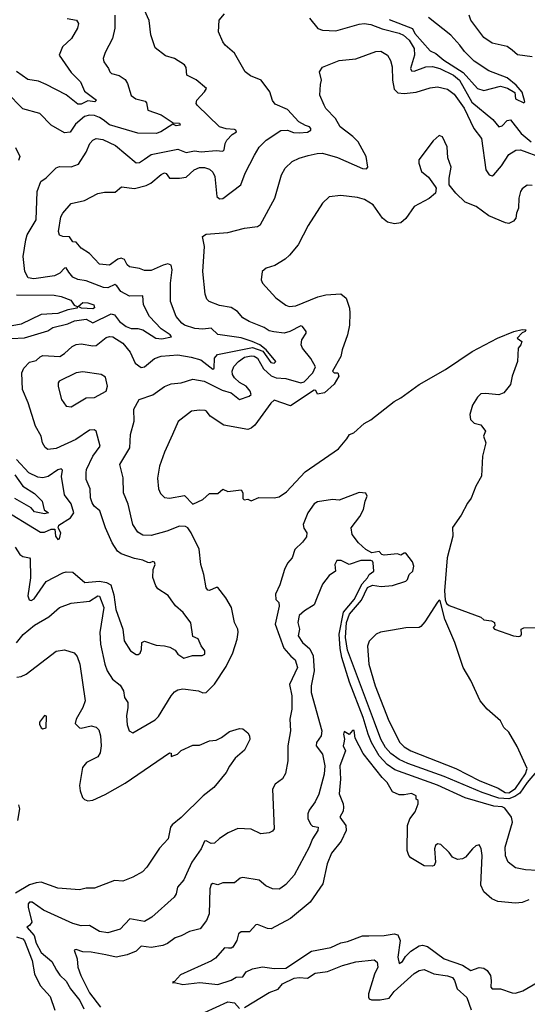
# Model space of a CAD drawing. Extents: x 1268547 to 1425625, y 515768 to 616754.
# Tile 90 of 256: x 1308455 to 1311505, y 561181 to 567098. Entities that reach past the tile are written whole.
import ezdxf

# ---------------------------------------------------------------- set-up
doc = ezdxf.new("R2010")
doc.units = 0

msp = doc.modelspace()

# ---------------------------------------------------------------- linework, layer by layer
at = {"layer": '0CON10XD'}
for points in [[(1308405, 565181.8), (1308484.2, 565185.8), (1308585, 565216.5), (1308625, 565228.9), (1308655, 565248.8), (1308745, 565271), (1308785, 565289.3), (1308855, 565297.5), (1308895, 565277.2), (1309005, 565330), (1309023.9, 565323.9), (1309055, 565284.3), (1309095, 565254.8), (1309125, 565241.8), (1309165, 565242.2), (1309195, 565233.6), (1309273.8, 565183.8), (1309309.6, 565180.4), (1309367, 565193), (1309359.2, 565205), (1309305, 565240.4), (1309234.2, 565315), (1309199.4, 565385), (1309195, 565438.9), (1309115, 565437.5), (1309062.5, 565465), (1309039, 565499), (1309026.1, 565506.1), (1308985, 565487.6), (1308958.8, 565488.8), (1308855, 565528.2), (1308805, 565536), (1308775, 565551.8), (1308751.3, 565581.3), (1308735, 565606.2), (1308725, 565605.4), (1308696.4, 565575), (1308665, 565558), (1308540.8, 565540.8), (1308506.7, 565546.7), (1308485.4, 565585), (1308476.7, 565675), (1308491.3, 565775), (1308500.4, 565805), (1308553.7, 565895), (1308560, 566065), (1308582.5, 566125), (1308615, 566147.3), (1308675, 566208.6), (1308695, 566215.6), (1308765, 566213.9), (1308809.4, 566230.6), (1308855, 566301.4), (1308876, 566354), (1308895, 566374.4), (1308915, 566384.4), (1308955, 566377.7), (1309031.7, 566341.7), (1309155, 566238.1), (1309175, 566239.4), (1309205, 566260.6), (1309245, 566288.2), (1309405, 566319.3), (1309455, 566300), (1309505, 566309.1), (1309545, 566303.9), (1309635, 566311.3), (1309675, 566308.6), (1309683.3, 566316.7), (1309690, 566355), (1309700, 566375), (1309731.8, 566408.2), (1309758.1, 566425), (1309754, 566435), (1309745, 566438.5), (1309695, 566441.5), (1309655, 566454), (1309521.4, 566585), (1309515.8, 566595), (1309518.6, 566615), (1309566.2, 566665), (1309576.7, 566685), (1309515.8, 566735.8), (1309458.8, 566765), (1309455, 566810), (1309445, 566826), (1309385, 566864), (1309331.7, 566881.7), (1309269.7, 566929.7), (1309243.2, 567006.8), (1309233.4, 567093.4), (1309205.5, 567155.5)], [(1308428, 563928), (1308456.7, 563885), (1308475, 563872.1), (1308513.3, 563865), (1308518.2, 563858.2), (1308520, 563745), (1308504.7, 563635), (1308512, 563612), (1308525, 563607.1), (1308542.6, 563617.4), (1308615, 563721.1), (1308715, 563773.5), (1308735, 563780.5), (1308775, 563778.1), (1308845.9, 563715.9), (1308935.2, 563724.8), (1308976.7, 563716.7), (1309002.6, 563702.6), (1309021.7, 563641.7), (1309033.3, 563553.3), (1309074, 563435), (1309082.7, 563365), (1309121.1, 563305), (1309155.8, 563284.2), (1309167, 563283), (1309178.7, 563291.3), (1309187.4, 563312.6), (1309189.4, 563355), (1309205, 563364.4), (1309275, 563339.3), (1309325, 563336.2), (1309357.5, 563327.5), (1309389.4, 563309.4), (1309405.8, 563285.8), (1309441.7, 563261.7), (1309493, 563277), (1309551.9, 563278.1), (1309568, 563285), (1309568.1, 563305), (1309544.7, 563334.7), (1309527.4, 563377.4), (1309495, 563392.5), (1309484.4, 563474.4), (1309436.5, 563536.5), (1309391.9, 563575), (1309365, 563612.5), (1309347.4, 563637.4), (1309285, 563678.9), (1309273.8, 563695), (1309255.8, 563745.8), (1309257.5, 563795), (1309270, 563825), (1309265, 563837.5), (1309255, 563842.5), (1309236.3, 563833.7), (1309225, 563835.4), (1309195, 563849.8), (1309145, 563859.8), (1309065, 563888.1), (1309043.8, 563903.8), (1309010.7, 563955), (1308970.4, 564045), (1308937.5, 564147.5), (1308903.1, 564175), (1308890.5, 564195), (1308881.2, 564225), (1308878.7, 564278.7), (1308854.5, 564335), (1308853.6, 564375), (1308857.5, 564395), (1308895.4, 564475), (1308938.8, 564535), (1308914.5, 564624.5), (1308903.3, 564633.3), (1308875, 564631.8), (1308791.9, 564575), (1308675, 564520.8), (1308625, 564515.7), (1308608, 564528), (1308593.1, 564555), (1308584.4, 564595), (1308550.5, 564655), (1308506, 564796), (1308471.5, 564875), (1308468.1, 564975), (1308479.2, 565005), (1308515, 565039.4), (1308555, 565049.2), (1308578.2, 565071.8), (1308595, 565079.4), (1308695.9, 565074.1), (1308725, 565091.5), (1308770.6, 565135), (1308795, 565147.1), (1308825, 565150.4), (1308895, 565137.5), (1308915, 565140.4), (1308975, 565188.1), (1308995.5, 565194.5), (1309015, 565191.5), (1309075.5, 565155), (1309119.3, 565099.3), (1309148.5, 565035), (1309185, 565007.1), (1309205, 565011.8), (1309265, 565062.5), (1309305, 565075.9), (1309405, 565083.2), (1309485, 565070.6), (1309544.2, 565054.2), (1309615, 564997.3), (1309623.5, 565005), (1309625.7, 565064.3), (1309643.4, 565086.6), (1309855, 565127.9), (1309916.8, 565106.8), (1309965, 565038.6), (1309985, 565034.3), (1309993.3, 565045), (1309935.6, 565115), (1309897.1, 565145), (1309852.2, 565165), (1309785, 565187), (1309645, 565207.2), (1309605, 565243.6), (1309555, 565238.8), (1309507.9, 565242.1), (1309445, 565263.3), (1309429.1, 565275), (1309396.2, 565315), (1309361.1, 565405), (1309360.8, 565515), (1309370.9, 565595), (1309365, 565623.3), (1309345, 565631.9), (1309316.7, 565623.3), (1309245, 565591.2), (1309205, 565590), (1309175, 565603.1), (1309115, 565613.3), (1309101.5, 565625), (1309085, 565656.9), (1309065, 565665.9), (1309045, 565660), (1308995, 565622.3), (1308935, 565629.6), (1308875, 565692.9), (1308825, 565725.8), (1308795, 565762), (1308775, 565762.5), (1308755, 565793.8), (1308715, 565796.2), (1308694, 565804), (1308688.8, 565825), (1308703.1, 565913.1), (1308715, 565936.2), (1308765, 565994), (1308845, 566010.8), (1308925, 566053.1), (1308965, 566061.1), (1309028.7, 566061.3), (1309066.7, 566093.3), (1309145, 566083), (1309215, 566102), (1309242.5, 566115), (1309305, 566167.1), (1309325, 566177.1), (1309335, 566173.3), (1309355.5, 566145.5), (1309416.3, 566146.3), (1309455, 566151.9), (1309502.9, 566195), (1309535, 566210), (1309565, 566209.5), (1309595, 566200), (1309615, 566182), (1309626.9, 566155), (1309640.6, 566035), (1309655, 566021.9), (1309675, 566023.1), (1309784.5, 566105), (1309810.4, 566175), (1309865.5, 566285), (1309895, 566331.4), (1309935.8, 566375), (1310025, 566432.9), (1310063.7, 566433.7), (1310101.2, 566421.2), (1310135, 566418), (1310185, 566423.2), (1310205.2, 566434.8), (1310205.3, 566445), (1310196.2, 566455), (1310171.5, 566461.5), (1310132.3, 566485), (1310065, 566558.2), (1309990.7, 566590.7), (1309973.2, 566613.2), (1309958, 566665), (1309905.7, 566735), (1309841.7, 566761.7), (1309809.4, 566785), (1309746, 566896), (1309689.5, 566945), (1309675.6, 566965), (1309648.8, 567025), (1309652.9, 567095), (1309685, 567134.3)], [(1309027.8, 567125), (1309026.4, 567046.4), (1309013.1, 566985), (1308968.3, 566901.7), (1308956.8, 566865), (1308960.4, 566845), (1308989.2, 566805), (1308995.8, 566785), (1309006.2, 566775), (1309053.2, 566763.2), (1309089.4, 566739.4), (1309103.9, 566715), (1309125, 566641.9), (1309152.3, 566622.3), (1309209.4, 566609.4), (1309217.5, 566597.5), (1309225, 566554.3), (1309305, 566526.5), (1309378.3, 566478.3), (1309415, 566475.9), (1309419.4, 566465), (1309395, 566460), (1309375, 566470), (1309302.5, 566425), (1309275, 566414.5), (1309165, 566416.7), (1308995, 566467.2), (1308955.8, 566495.8), (1308935, 566511.2), (1308905, 566521.6), (1308875, 566523.7), (1308845, 566517.1), (1308790.4, 566469.6), (1308757.9, 566422.1), (1308725, 566417.9), (1308643.3, 566463.3), (1308575.4, 566535.4), (1308475, 566563.1), (1308375, 566663.5)], [(1308741.2, 567105), (1308796, 567096), (1308808.9, 567075), (1308803.1, 567046.9), (1308765.6, 566985), (1308713.1, 566935), (1308691.4, 566885), (1308765, 566781.1), (1308821.5, 566725), (1308845, 566669.2), (1308917.1, 566615), (1308905.7, 566604.3), (1308865, 566610.6), (1308825, 566590.4), (1308805, 566590.7), (1308735, 566646.7), (1308615, 566707.9), (1308568.7, 566728.7), (1308505, 566738.9), (1308436, 566786)], [(1310197.1, 567107.1), (1310245.8, 567045), (1310275, 567034.5), (1310355, 567031.2), (1310495, 567072.1), (1310525, 567075.5), (1310565, 567069.6), (1310632.8, 567042.8), (1310735, 567016.9), (1310760.6, 567005), (1310795, 566974.2), (1310826.3, 566925), (1310826.8, 566885), (1310803.8, 566805), (1310810.1, 566790.1), (1310825, 566788.6), (1310896.2, 566815), (1310935, 566817.5), (1310979.5, 566805), (1311061.9, 566765), (1311097.7, 566735), (1311171.7, 566601.7), (1311298.5, 566498.5), (1311335, 566453.6), (1311355, 566460), (1311385, 566493.1), (1311405, 566495.5), (1311469.2, 566415), (1311529, 566365)], [(1310675, 567100), (1310815.8, 567045.8), (1310829.6, 567015), (1310921.7, 566911.7), (1310955.6, 566895.6), (1311004.2, 566855), (1311119.8, 566779.8), (1311205, 566684.5), (1311245, 566671.9), (1311345, 566697.9), (1311386.8, 566686.8), (1311429.7, 566659.7), (1311435, 566622.9), (1311485, 566597.5), (1311490, 566605), (1311475, 566662), (1311439.2, 566705), (1311385, 566749.2), (1311275, 566790.8), (1311185, 566848.6), (1311127.1, 566907.1), (1311100.7, 566945), (1311045, 567004.6), (1310911.9, 567111.9)], [(1311535, 566874.5), (1311446.8, 566886.8), (1311414.4, 566914.4), (1311385, 566937.1), (1311295, 566956.4), (1311245, 566990.6), (1311166.7, 567095), (1311155.5, 567125)], [(1308435, 563353.1), (1308476.7, 563403.3), (1308545, 563459.1), (1308630, 563510), (1308695, 563565.6), (1308765, 563592.2), (1308875.2, 563604.8), (1308925, 563636.4), (1308935, 563634.4), (1308960.5, 563565), (1308936.2, 563415), (1308941.2, 563345), (1308967.3, 563225), (1308981.5, 563185), (1309012.5, 563135), (1309058.3, 563098.3), (1309078, 563065), (1309084.2, 563025), (1309104.1, 562994.1), (1309105.8, 562965), (1309096, 562915), (1309101.4, 562861.4), (1309113.3, 562825), (1309135, 562813.3), (1309270, 562890), (1309289.8, 562910.2), (1309365.7, 563034.3), (1309385, 563060), (1309405, 563072), (1309435, 563077.5), (1309530, 563065), (1309555, 563053.8), (1309576, 563055), (1309626.6, 563105), (1309695, 563210.4), (1309735, 563292.9), (1309762.5, 563375), (1309768, 563418), (1309765.9, 563435.9), (1309746, 563475), (1309727.5, 563565), (1309693.2, 563623.2), (1309646.7, 563685), (1309635, 563685.8), (1309595, 563668.6), (1309585, 563670.8), (1309575, 563684), (1309562.3, 563765), (1309544.3, 563825), (1309532.7, 563917.3), (1309485, 564014), (1309465, 564044.2), (1309452.4, 564052.4), (1309415, 564055.5), (1309338.8, 564025), (1309245, 563998.5), (1309195, 564001.4), (1309165, 564018), (1309135.4, 564065.4), (1309106, 564186), (1309079.4, 564255), (1309076.9, 564345), (1309057.5, 564425), (1309117.5, 564525), (1309120, 564605), (1309143.3, 564685), (1309141.7, 564758.3), (1309173.6, 564816.4), (1309255, 564843.5), (1309325, 564894.4), (1309365, 564910), (1309425, 564916.5), (1309495, 564937.7), (1309564, 564925), (1309671.1, 564871.1), (1309725, 564855.3), (1309775, 564816.2), (1309833.8, 564836.2), (1309845.6, 564845), (1309840.9, 564865), (1309815.6, 564895.6), (1309775, 564917.4), (1309746.6, 564945), (1309734.2, 564965), (1309731.2, 564985), (1309742.5, 565015), (1309770, 565045), (1309805, 565069.4), (1309845, 565078.6), (1309865, 565075.8), (1309885, 565064.3), (1309920.4, 565000.4), (1309967, 564957), (1309996.8, 564946.8), (1310055, 564942.5), (1310144.5, 564915.5), (1310165, 564921.1), (1310215.7, 564975), (1310232.8, 565012.8), (1310205, 565061.4), (1310155, 565124.2), (1310146.4, 565145), (1310150, 565175), (1310175.7, 565215), (1310175.8, 565225), (1310155, 565253.8), (1310145, 565257.5), (1310078.6, 565225), (1310045, 565215.3), (1309982.6, 565222.6), (1309955, 565228.9), (1309925, 565248.2), (1309834.1, 565284.1), (1309796.2, 565306.2), (1309764, 565345), (1309725, 565369.4), (1309655, 565380), (1309594.6, 565404.6), (1309579.3, 565419.3), (1309568.9, 565448.9), (1309554.6, 565584.6), (1309565.7, 565735), (1309554, 565795), (1309575, 565809.2), (1309705, 565818.5), (1309805, 565844.4), (1309884.3, 565855.7), (1309903, 565867), (1309988, 566025), (1310028.9, 566165), (1310050.6, 566205), (1310092, 566245), (1310135, 566266.5), (1310188.3, 566281.7), (1310242.5, 566295), (1310275, 566296.2), (1310365, 566269.6), (1310515, 566204.5), (1310538.3, 566201.7), (1310547.3, 566212.7), (1310536.5, 566275), (1310488.9, 566365), (1310457, 566397), (1310380, 566455), (1310352.5, 566505), (1310295.5, 566565), (1310284.6, 566585), (1310258.8, 566645), (1310261.7, 566708.3), (1310268.8, 566735), (1310257.5, 566785), (1310275, 566813.8), (1310375, 566853.3), (1310475, 566862.9), (1310595, 566907.1), (1310625, 566908.5), (1310664.2, 566885), (1310683.7, 566853.7), (1310692.9, 566815), (1310695.3, 566734.7), (1310705, 566680), (1310728.1, 566658.1), (1310765, 566654.8), (1310837.1, 566662.9), (1310921.5, 566688.5), (1310965, 566695.3), (1311025, 566681.1), (1311065, 566650.9), (1311125, 566566.2), (1311184.5, 566445), (1311229.1, 566385), (1311256.1, 566196.1), (1311276.3, 566166.3), (1311295, 566160.6), (1311305, 566166.7), (1311349.6, 566220.4), (1311395, 566288.9), (1311436.1, 566313.9), (1311465, 566316), (1311595, 566268.9)], [(1311535, 566102), (1311505, 566103.8), (1311475, 566081.2), (1311464.3, 566065), (1311454.3, 566025), (1311451.4, 565965), (1311440, 565935), (1311436.9, 565905), (1311422.6, 565887.4), (1311395, 565873.1), (1311375, 565876.5), (1311275, 565920), (1311198, 565975), (1311131.7, 566001.7), (1311075, 566056), (1311036.2, 566105), (1311036.2, 566145), (1311047.3, 566212.7), (1311027, 566267), (1311024.4, 566335), (1310995, 566393.8), (1310975, 566402.5), (1310939.1, 566370.9), (1310852.5, 566255), (1310853.3, 566235), (1310870, 566185), (1310911.2, 566151.2), (1310952.5, 566095), (1310957.5, 566085), (1310953.3, 566055), (1310915.7, 566024.3), (1310826.2, 565975), (1310775, 565903.3), (1310745, 565876.7), (1310707.7, 565872.3), (1310665, 565881.1), (1310636.1, 565906.1), (1310580, 565985), (1310527.8, 566017.8), (1310485, 566029.5), (1310385, 566042.2), (1310315.4, 566034.6), (1310274.6, 565995.4), (1310188.8, 565861.2), (1310128.1, 565745), (1310076.4, 565683.6), (1310050, 565660), (1309988.3, 565621.7), (1309936.7, 565605), (1309912, 565585), (1309905.8, 565535), (1309914, 565515), (1309995, 565426.7), (1310055, 565382), (1310075, 565374.3), (1310115, 565378.1), (1310247.4, 565432.6), (1310295.5, 565444.5), (1310385, 565450), (1310416, 565425), (1310437.5, 565365), (1310438.1, 565335), (1310436.6, 565263.4), (1310425.6, 565205), (1310392.9, 565115), (1310385.4, 565075), (1310333.8, 564985), (1310345, 564976.7), (1310367.5, 564975), (1310372, 564955), (1310345, 564908.8), (1310286.2, 564855), (1310245, 564847.5), (1310235, 564870), (1310225, 564872.5), (1310082, 564778), (1309985, 564811.6), (1309965, 564794), (1309868.1, 564661.9), (1309845, 564642.9), (1309825, 564635.6), (1309682.1, 564662.1), (1309598.8, 564715), (1309578, 564745), (1309569.1, 564749.1), (1309535, 564752.1), (1309486.7, 564745), (1309407.3, 564682.7), (1309373.5, 564605)], [(1308430.7, 566330.7), (1308455.4, 566275.4), (1308448.4, 566251.6)], [(1308435, 565443.9), (1308662.6, 565442.6), (1308703.8, 565435), (1308762.8, 565412.8), (1308782.9, 565382.9), (1308800, 565375), (1308800, 565365), (1308745, 565355.3), (1308685, 565333.5), (1308585, 565326.5), (1308465, 565268.2), (1308355, 565249.3)], [(1308895, 565360.4), (1308826.7, 565365), (1308806.7, 565375), (1308835, 565399.2), (1308865, 565397.3), (1308900, 565385), (1308904.3, 565365.7), (1308895, 565360.4)], [(1309373.5, 564605), (1309325, 564498.8), (1309295.7, 564415.7), (1309283.4, 564343.4), (1309289.3, 564279.3), (1309301.1, 564251.1), (1309325, 564227.5), (1309355, 564222.2), (1309445, 564239.1), (1309495, 564186.2), (1309555, 564214), (1309595, 564250), (1309645, 564250), (1309675, 564277.5), (1309705, 564263.3), (1309785, 564273.3), (1309796.2, 564255), (1309795, 564220), (1309803.3, 564213.3), (1309825, 564217.5), (1309845, 564207.5), (1309892.7, 564227.3), (1309984.1, 564224.1), (1310015, 564230.5), (1310058.5, 564261.5), (1310169.5, 564380.5), (1310371.4, 564518.6), (1310420.6, 564579.4), (1310436.2, 564605), (1310463.6, 564616.4), (1310525, 564671.2), (1310565, 564694.3), (1310705, 564803.1), (1310745, 564825.6), (1310855, 564905.8), (1311013.2, 564996.8), (1311174.2, 565105), (1311325.7, 565185), (1311425, 565224.6), (1311475, 565236.4), (1311496.2, 565235), (1311493.3, 565225), (1311474.3, 565215.7), (1311443.3, 565185), (1311472.5, 565165), (1311466.2, 565145), (1311450, 565125), (1311446.2, 565045), (1311413.8, 564955), (1311403.8, 564905), (1311363.3, 564855), (1311335, 564844), (1311255, 564852.5), (1311225, 564849.2), (1311205, 564830), (1311175, 564781.2), (1311160, 564725), (1311164.6, 564694.6), (1311185, 564674.3), (1311225, 564662.5), (1311253.3, 564625), (1311242.9, 564595), (1311255.2, 564555), (1311235.7, 564475), (1311230, 564355), (1311195, 564295.8), (1311167.9, 564222.1), (1311145, 564192), (1311108.7, 564121.3), (1311055, 564046.7), (1311058.1, 563995), (1311023.3, 563865), (1311008, 563665), (1311011.1, 563611.1), (1311019.7, 563589.7), (1311035, 563577.8), (1311225, 563507.1), (1311245, 563492.5), (1311290, 563485), (1311307.5, 563475), (1311310, 563455), (1311300, 563445), (1311307.5, 563435), (1311422.5, 563395), (1311455, 563390.8), (1311466.7, 563395), (1311471.2, 563405), (1311467.5, 563435), (1311485, 563443.8), (1311565, 563446)], [(1308765, 564772.5), (1308854, 564826), (1308905, 564828.6), (1308973.8, 564865), (1308982.5, 564895), (1308970.6, 564950.6), (1308945, 564965.6), (1308835, 564982.5), (1308795, 564976.2), (1308693.3, 564925), (1308686.2, 564915), (1308686.1, 564893.9), (1308707.1, 564815), (1308735, 564776.2), (1308765, 564772.5)], [(1308335, 564167.2), (1308579.3, 564019.3), (1308605, 564019.3), (1308645, 564037.2), (1308666.9, 564036.9), (1308669.5, 563995), (1308685, 563974.1), (1308695, 563979.2), (1308702.5, 564015), (1308686.8, 564045), (1308689.8, 564060.2), (1308760.6, 564105), (1308780.8, 564135), (1308765, 564189.4), (1308723.5, 564243.5), (1308707, 564353), (1308712, 564392), (1308705, 564398.1), (1308685, 564392.2), (1308626.2, 564353.8), (1308595, 564345.9), (1308565, 564348.6), (1308509.1, 564375), (1308435.4, 564455)], [(1308425, 564362.5), (1308475, 564295.4), (1308545, 564250.8), (1308590, 564205), (1308601.9, 564151.9), (1308627.5, 564135), (1308605, 564128), (1308545, 564140.9), (1308524.2, 564164.2), (1308425, 564221.6)], [(1311559.7, 562580.3), (1311503.5, 562515), (1311460.1, 562449.9), (1311430.2, 562429.8), (1311395, 562416.9), (1311335, 562420.6), (1311234.4, 562454.4), (1311005, 562550.3), (1310787.8, 562627.8), (1310735, 562652.9), (1310685, 562689.1), (1310652.9, 562725), (1310625.9, 562775), (1310586.9, 562876.9), (1310425, 563308.5), (1310412.7, 563385), (1310418.5, 563475), (1310436.7, 563525), (1310509.7, 563610.3), (1310545, 563686), (1310575, 563699.8), (1310627.4, 563692.6), (1310695, 563698.8), (1310776.2, 563723.8), (1310785.7, 563734.3), (1310795.5, 563764.5), (1310817.1, 563785), (1310824.3, 563815), (1310815, 563840), (1310775, 563891.4), (1310765, 563892.5), (1310745, 563880), (1310725, 563888.9), (1310645, 563880.9), (1310631.8, 563885), (1310615, 563901.9), (1310570.6, 563895), (1310534.6, 563915), (1310491.4, 563955), (1310452.5, 564005), (1310446.7, 564045), (1310498, 564112), (1310520, 564155), (1310530, 564205), (1310543.3, 564235), (1310535, 564252.5), (1310495, 564256.2), (1310375, 564211.2), (1310334.3, 564214.3), (1310245, 564201.3), (1310225, 564187.8), (1310186.3, 564135), (1310157.5, 564065), (1310161.9, 564041.9), (1310181.2, 564015), (1310179.3, 563990.7), (1310155, 563957.9), (1310108.5, 563915), (1310091.4, 563865), (1310065, 563832), (1310046.7, 563795), (1310018.5, 563701.5), (1309991.8, 563645), (1309994, 563614), (1310012.5, 563595), (1310013.8, 563573.8), (1309989.6, 563465), (1310042.2, 563322.2), (1310085, 563274.3), (1310110.9, 563250.9), (1310124.3, 563205), (1310076.7, 563103.3), (1310089.5, 563035), (1310090.6, 562955), (1310079.2, 562895), (1310081.5, 562825), (1310066.4, 562735), (1310066.7, 562645), (1310052.1, 562567.9), (1310034.3, 562535.7), (1309990.8, 562505), (1309974.4, 562475), (1309984, 562235), (1309975, 562222), (1309955, 562210.8), (1309905, 562206.2), (1309845, 562234.2), (1309765, 562238.1), (1309707.8, 562212.2), (1309655, 562178), (1309625, 562148.8), (1309605, 562147.5), (1309575, 562164.3), (1309565, 562161.4), (1309545.3, 562115), (1309489.6, 562035), (1309457.5, 561965), (1309440.9, 561929.1), (1309403.1, 561885), (1309394.4, 561845), (1309382.9, 561825), (1309250, 561705), (1309205, 561678.6), (1309116.7, 561695), (1309058, 561632), (1308985, 561610), (1308935, 561619.5), (1308874.7, 561654.7), (1308825, 561653.3), (1308775, 561666.6), (1308597.6, 561747.6), (1308530, 561795), (1308514.2, 561795), (1308506.9, 561785), (1308505.6, 561765), (1308527.9, 561675), (1308515, 561655.5), (1308497.5, 561645), (1308542.1, 561595), (1308555, 561548.9), (1308585, 561492.4), (1308648.1, 561438.1), (1308677.1, 561387.1), (1308696.6, 561356.6), (1308735, 561320.9), (1308761.1, 561275), (1308815.7, 561205), (1308841.1, 561155)], [(1311565, 561985.5), (1311495, 561988.9), (1311435, 562000.6), (1311389.4, 562035), (1311375, 562072.5), (1311371.5, 562125), (1311415.4, 562275.4), (1311410, 562305), (1311370.8, 562360.8), (1311355, 562367.7), (1311305, 562371.4), (1311132.1, 562422.1), (1310965, 562497.4), (1310710.1, 562590.1), (1310662.8, 562622.8), (1310614.3, 562674.3), (1310568.4, 562755), (1310548.5, 562805), (1310519.6, 562905), (1310437, 563117), (1310391.6, 563265), (1310380.1, 563320.1), (1310373.8, 563405), (1310401.5, 563538.5), (1310465, 563613.7), (1310512.4, 563707.6), (1310545.3, 563745), (1310554.4, 563765), (1310582.6, 563785), (1310579.3, 563835), (1310575.3, 563845), (1310565, 563849), (1310505, 563848.2), (1310435, 563823.8), (1310387.4, 563847.4), (1310361.2, 563848.8), (1310348, 563825), (1310352.5, 563785), (1310315, 563758.8), (1310275, 563706.9), (1310242, 563628)], [(1310242, 563628), (1310225, 563581.5), (1310165.6, 563545), (1310135, 563518.2), (1310125.6, 563475), (1310135.6, 563435), (1310128.9, 563395), (1310154.6, 563355), (1310198.2, 563318.2), (1310218.2, 563275), (1310224.5, 563185), (1310206.3, 563095), (1310206.1, 563055), (1310271.1, 562825), (1310266.4, 562793.6), (1310238.9, 562755), (1310236.9, 562735), (1310274.7, 562685), (1310289.5, 562615), (1310284.1, 562565), (1310252.5, 562445), (1310231.2, 562398.8), (1310195, 562347.5), (1310187.4, 562325), (1310186.7, 562295), (1310205, 562262), (1310215, 562252), (1310249.2, 562245), (1310246.9, 562225), (1310215, 562176), (1310195.4, 562124.6), (1310105, 561957.1), (1310055, 561900.8), (1310025, 561878.8), (1310015, 561873.8), (1309975, 561874.2), (1309935, 561894.2), (1309895, 561926.9), (1309795, 561942.5), (1309780.3, 561939.7), (1309745, 561910.8), (1309675, 561912.2), (1309645, 561900), (1309615, 561908.2), (1309605, 561900.8), (1309598.6, 561875), (1309593.5, 561725), (1309578.6, 561685), (1309539.2, 561635), (1309475, 561619.5), (1309425, 561591.8), (1309388.8, 561581.2), (1309343.1, 561546.9), (1309315, 561534.6), (1309245, 561523.5), (1309185, 561530.8), (1309155, 561501.5), (1309101.2, 561478.8), (1309035, 561464.7), (1308971.8, 561478.2), (1308885, 561493.8), (1308835, 561495.6), (1308795, 561511.2), (1308782.5, 561507.5), (1308800, 561455), (1308805.5, 561405), (1308823.5, 561355), (1308875, 561251.1), (1308940, 561165)], [(1311395, 562452.9), (1311435, 562478.9), (1311495, 562567.1), (1311505, 562598), (1311445, 562731.2), (1311395, 562816.7), (1311363.8, 562845), (1311343.8, 562885), (1311263.8, 562955), (1311221.2, 563005), (1311165, 563127.5), (1311119.2, 563205), (1311069.2, 563355), (1311010.6, 563495), (1310982.5, 563605), (1310975, 563610), (1310965, 563598.8), (1310889.7, 563480.3), (1310865, 563450.9), (1310854.6, 563445.4), (1310775, 563442.9), (1310695, 563430), (1310623.2, 563416.8), (1310596.7, 563405), (1310555, 563363.3), (1310545.8, 563334.2), (1310553.9, 563225), (1310591.2, 563095), (1310674.1, 562884.1), (1310738.7, 562755), (1310765, 562727.5), (1310805, 562703.6), (1311075, 562599.1), (1311215, 562525.9), (1311330.9, 562480.9), (1311373.1, 562455), (1311395, 562452.9)], [(1308437.9, 563147.9), (1308465, 563151.8), (1308495, 563165.6), (1308675, 563304), (1308725, 563311.9), (1308783, 563293), (1308801.5, 563271.5), (1308816.4, 563225), (1308847.9, 563005), (1308834.8, 562965), (1308794.2, 562895), (1308788.6, 562868.6), (1308813.6, 562843.6), (1308825, 562840), (1308884.4, 562854.4), (1308915, 562846.4), (1308930.4, 562830.4), (1308941, 562795), (1308945.2, 562735.2), (1308938.5, 562691.5), (1308925, 562669.2), (1308896.1, 562653.9), (1308855.8, 562635), (1308832.9, 562605), (1308814.4, 562495.6), (1308818.1, 562465), (1308832.9, 562425), (1308845, 562411.9), (1308865, 562403.9), (1308895, 562408.3), (1308968, 562442), (1309089.4, 562510.6), (1309355, 562693.3), (1309365, 562690), (1309365, 562670), (1309403.8, 562685), (1309425, 562706.2), (1309495, 562738), (1309535, 562738.8), (1309595, 562764.4), (1309635, 562769.2), (1309667.5, 562785), (1309715, 562820), (1309775, 562839.2), (1309796.1, 562836.1), (1309825, 562813.3), (1309836, 562795), (1309837, 562773), (1309805, 562708.8), (1309750.3, 562659.7), (1309716.8, 562613.2), (1309695, 562573.8), (1309622, 562485), (1309556.9, 562433.1), (1309425, 562304.2), (1309370.7, 562259.3), (1309360.8, 562245), (1309347.5, 562175), (1309295, 562119.2), (1309220, 562005), (1309192.4, 561977.6), (1309135, 561944.4), (1309075, 561922), (1309025, 561924.3), (1308905, 561878.9), (1308855, 561878.5), (1308815, 561868.8), (1308685, 561880), (1308585, 561914.6), (1308555, 561911.5), (1308515, 561898.6), (1308429.9, 561850)], [(1308595, 562837.5), (1308615, 562842.5), (1308617, 562913), (1308605, 562917.5), (1308575, 562877.5), (1308573.3, 562865), (1308585, 562842.5), (1308595, 562837.5)], [(1311175, 562116), (1311134, 562065), (1311115, 562054.6), (1311085, 562051.8), (1311055, 562064.5), (1311035, 562093.5), (1310985, 562141.4), (1310965, 562145.8), (1310953.3, 562135), (1310948.5, 562115), (1310954.4, 562035), (1310946, 562015), (1310935, 562010.6), (1310885, 562013.8), (1310805, 562061.5), (1310793.5, 562075), (1310783.6, 562105), (1310784.4, 562255), (1310799.4, 562295), (1310831.2, 562338.8), (1310849.5, 562385), (1310848.8, 562405), (1310837.5, 562415), (1310837.5, 562435), (1310808.6, 562448.6), (1310765, 562439.2), (1310735, 562440), (1310695, 562458.9), (1310663.6, 562515), (1310632.2, 562545), (1310518.6, 562688.6), (1310471.2, 562781.2), (1310465, 562827.5), (1310455, 562827.5), (1310435, 562802.5), (1310405, 562820), (1310400, 562805), (1310406.2, 562775), (1310402.5, 562752.5), (1310399.2, 562735), (1310412, 562705), (1310379.3, 562615), (1310382.1, 562535), (1310375.4, 562445.4), (1310399.6, 562385), (1310401.1, 562365), (1310398.2, 562341.8), (1310379.6, 562305), (1310414.6, 562255), (1310417.1, 562225), (1310387.7, 562162.3), (1310328.9, 562088.9), (1310303.2, 562025), (1310277.1, 561905), (1310200.9, 561795), (1310082.8, 561697.2), (1309965.4, 561635.4), (1309945, 561636.8), (1309885, 561661.1), (1309875, 561659.2), (1309835, 561615.8), (1309785, 561617.5), (1309770, 561605), (1309760, 561565), (1309735.8, 561525), (1309725, 561518.1), (1309709.5, 561519.5), (1309685, 561521.1), (1309630.7, 561459.3), (1309607.8, 561442.2), (1309421.7, 561358.3), (1309385, 561317.5), (1309372.5, 561315), (1309375, 561310), (1309385, 561312.5), (1309435, 561300), (1309538.5, 561311.5), (1309645, 561299.5), (1309725, 561327.3), (1309755, 561344.6), (1309795, 561347.1), (1309815, 561375.7), (1309855, 561394.5), (1309915, 561405.5), (1309985, 561396.9), (1310055, 561397.6), (1310209.5, 561500.5), (1310325, 561522.7), (1310385, 561550), (1310425, 561558.8), (1310515, 561592.2), (1310552.2, 561592.2), (1310645.7, 561594.3), (1310705, 561604.7), (1310727.8, 561597.8), (1310740.3, 561565), (1310728, 561465), (1310735, 561426.9), (1310755, 561438.2), (1310772.4, 561467.6), (1310805, 561499.8), (1310855, 561532.6), (1310875, 561537.5), (1310905, 561527.7), (1311005, 561454.2), (1311115.8, 561415.8), (1311165, 561385.4), (1311215, 561401.8), (1311245, 561397.5), (1311264.4, 561384.4), (1311283.1, 561355), (1311288.8, 561325), (1311285.5, 561285), (1311295, 561274.1), (1311345, 561274.8), (1311415, 561249.5), (1311435, 561249.2), (1311477.9, 561262.1), (1311565, 561311.3)], [(1308444.5, 562285), (1308456.7, 562355), (1308450.5, 562380.5)], [(1311515, 561810), (1311475, 561792.2), (1311435, 561789.2), (1311329.1, 561799.1), (1311291.2, 561815), (1311245, 561856.2), (1311226.8, 561896.8), (1311233.5, 562075), (1311228.5, 562118.5), (1311215, 562140), (1311195, 562133.8), (1311175, 562116)], [(1308435, 561586.7), (1308473.3, 561575), (1308485, 561563.2), (1308530.2, 561445), (1308544.7, 561364.7), (1308578.5, 561295), (1308637.6, 561227.6), (1308665.4, 561145.4)], [(1309805, 561161.5), (1309955, 561252.5), (1310008, 561272), (1310034.4, 561305), (1310105, 561338.1), (1310135, 561343.1), (1310185, 561338), (1310231.1, 561368.9), (1310305, 561378.5), (1310395, 561413.8), (1310475, 561436.2), (1310585, 561449.5), (1310603.1, 561435), (1310606.2, 561405), (1310587, 561363), (1310552, 561245), (1310550.9, 561225), (1310555.7, 561215), (1310568.9, 561208.9), (1310621.7, 561208.3), (1310675, 561218.9), (1310705, 561257.3), (1310825, 561365.5), (1310855, 561384.5), (1310885, 561391.1), (1310943.6, 561363.6), (1311025, 561353.3), (1311055, 561341.8), (1311068.2, 561325), (1311083.1, 561275), (1311141.2, 561221.2), (1311168.1, 561148.1)], [(1309565, 561132), (1309705, 561196.4), (1309745, 561190), (1309775, 561155.6)]]:
    msp.add_lwpolyline(points, dxfattribs=at)

doc.saveas('drawing.dxf')
